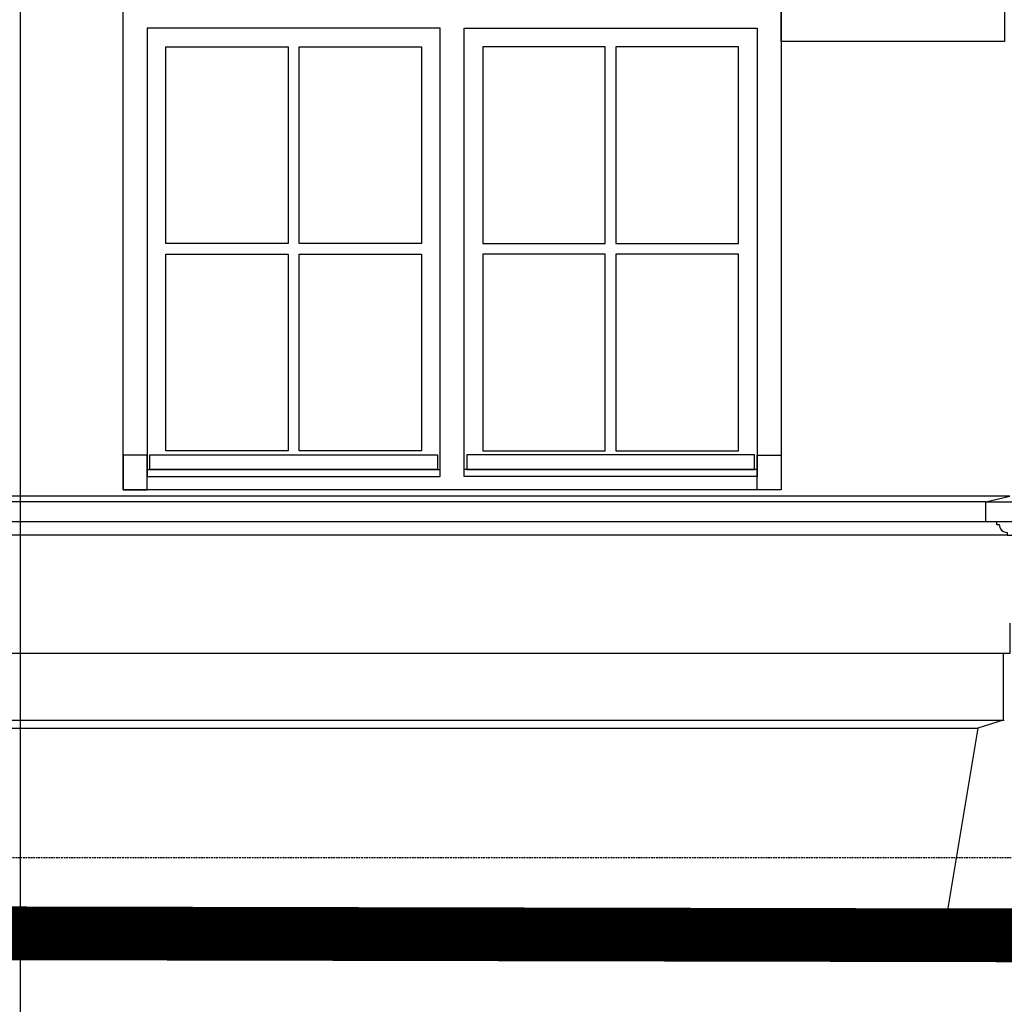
# Model space of a CAD drawing. Extents: x 0 to 286551, y -50 to 581131.
# Tile 66 of 207: x 114323 to 118011, y 554798 to 558489. Entities that reach past the tile are written whole.
import ezdxf

# ---------------------------------------------------------------- set-up
doc = ezdxf.new("R2010")
doc.units = 0
doc.header["$MEASUREMENT"] = 0
doc.linetypes.add('HIDDEN', pattern=[9.525, 6.35, -3.175])
for name, color, linetype in [('0.13', 5, 'CONTINUOUS'), ('0.18', 1, 'CONTINUOUS'), ('0.25', 2, 'CONTINUOUS')]:
    doc.layers.add(name, color=color, linetype=linetype)
doc.layers.add('HULPLIJNEN', color=252, linetype='CONTINUOUS', plot=False)

msp = doc.modelspace()

# ---------------------------------------------------------------- linework, layer by layer
at = {"layer": '0.13'}
for points in [[(117175.4, 558407.2), (117175.4, 558637.2), (118012.4, 558637.2), (118012.4, 558407.2)], [(114800.4, 556857.2), (114710.4, 556857.2), (114710.4, 556727.2), (114800.4, 556727.2)], [(114810.4, 556858.2), (115887.9, 556858.2), (115887.9, 556803.2), (114810.4, 556803.2)], [(117075.4, 556858.2), (115997.9, 556858.2), (115997.9, 556803.2), (117075.4, 556803.2)], [(117085.4, 556857.2), (117175.4, 556857.2), (117175.4, 556727.2), (117085.4, 556727.2)]]:
    msp.add_lwpolyline(points, close=True, dxfattribs=at)
for points in [[(118032.4, 556703.4), (110638.4, 556703.4)], [(118022.4, 556557.2), (110618.4, 556557.2)], [(118010.4, 556113.2), (110738.4, 556113.2)], [(110738.4, 555863.2), (118010.4, 555863.2)], [(110738.4, 555833.2), (117915.4, 555833.2)]]:
    msp.add_lwpolyline(points, dxfattribs=at)
msp.add_lwpolyline([(117982.4, 556607.2), (117982.4, 556597.2), (117992.4, 556597.2, 0.414214), (118022.4, 556567.2), (118022.4, 556557.2), (118022.4, 556557.2), (122173.2, 556557.2)], format="xyb", dxfattribs=at)
at = {"layer": '0.18'}
for points in [[(115897.9, 558457.2), (114800.4, 558457.2), (114800.4, 556777.2), (115897.9, 556777.2)], [(114800.4, 556803.2), (115897.9, 556803.2), (115897.9, 558457.2), (114800.4, 558457.2)], [(115987.9, 558457.2), (117085.4, 558457.2), (117085.4, 556777.2), (115987.9, 556777.2)], [(117085.4, 556803.2), (115987.9, 556803.2), (115987.9, 558457.2), (117085.4, 558457.2)], [(114870.4, 558387.2), (115329.2, 558387.2), (115329.2, 557650.2), (114870.4, 557650.2)], [(115369.2, 558387.2), (115827.9, 558387.2), (115827.9, 557650.2), (115369.2, 557650.2)], [(116516.7, 558387.2), (116057.9, 558387.2), (116057.9, 557650.2), (116516.7, 557650.2)], [(117015.4, 558387.2), (116556.7, 558387.2), (116556.7, 557650.2), (117015.4, 557650.2)], [(114870.4, 557610.2), (115329.2, 557610.2), (115329.2, 556873.2), (114870.4, 556873.2)], [(115369.2, 557610.2), (115827.9, 557610.2), (115827.9, 556873.2), (115369.2, 556873.2)], [(116516.7, 557610.2), (116057.9, 557610.2), (116057.9, 556873.2), (116516.7, 556873.2)], [(117015.4, 557610.2), (116556.7, 557610.2), (116556.7, 556873.2), (117015.4, 556873.2)]]:
    msp.add_lwpolyline(points, close=True, dxfattribs=at)
for points in [[(117942.4, 556682.2), (118032.4, 556703.4)], [(117942.4, 556682.2), (110638.4, 556682.2)], [(117942.4, 556607.2), (110638.4, 556607.2)]]:
    msp.add_lwpolyline(points, dxfattribs=at)
at = {"layer": '0.25'}
msp.add_lwpolyline([(117175.4, 556727.2), (114710.4, 556727.2), (114710.4, 559537.2), (117175.4, 559537.2)], close=True, dxfattribs=at)
for points in [[(122173.2, 556607.2), (117942.4, 556607.2), (117942.4, 556682.2), (122173.2, 556682.2)], [(118032.4, 556227.2), (118032.4, 556113.2), (118007.4, 556113.2), (118007.4, 555863.2), (117912.4, 555833.2), (117792.4, 555113.2)], [(86231.8, 555167.2), (104741.8, 555167.2), (106608.4, 555237.9), (108613.4, 555237.9), (110618.4, 555237.9), (112485, 555167.2), (112485, 555167.2), (137331, 555117.2), (141864.6, 555117.2)]]:
    msp.add_lwpolyline(points, dxfattribs=at)
at = {"layer": '0.25', "const_width": 200}
msp.add_lwpolyline([(86231.8, 555067.2), (104743.7, 555067.2), (106610.3, 555137.9), (108613.4, 555137.9), (110616.5, 555137.9), (112483, 555067.2), (137330.9, 555017.2), (141864.6, 555017.2)], dxfattribs=at)
at = {"layer": 'HULPLIJNEN'}
msp.add_lwpolyline([(114325.4, 552040.1), (114325.4, 572266.7)], dxfattribs=at)
at = {"layer": 'HULPLIJNEN', "linetype": 'HIDDEN'}
msp.add_lwpolyline([(81540.7, 555348.2), (178470, 555348.2)], dxfattribs=at)

doc.saveas('drawing.dxf')
